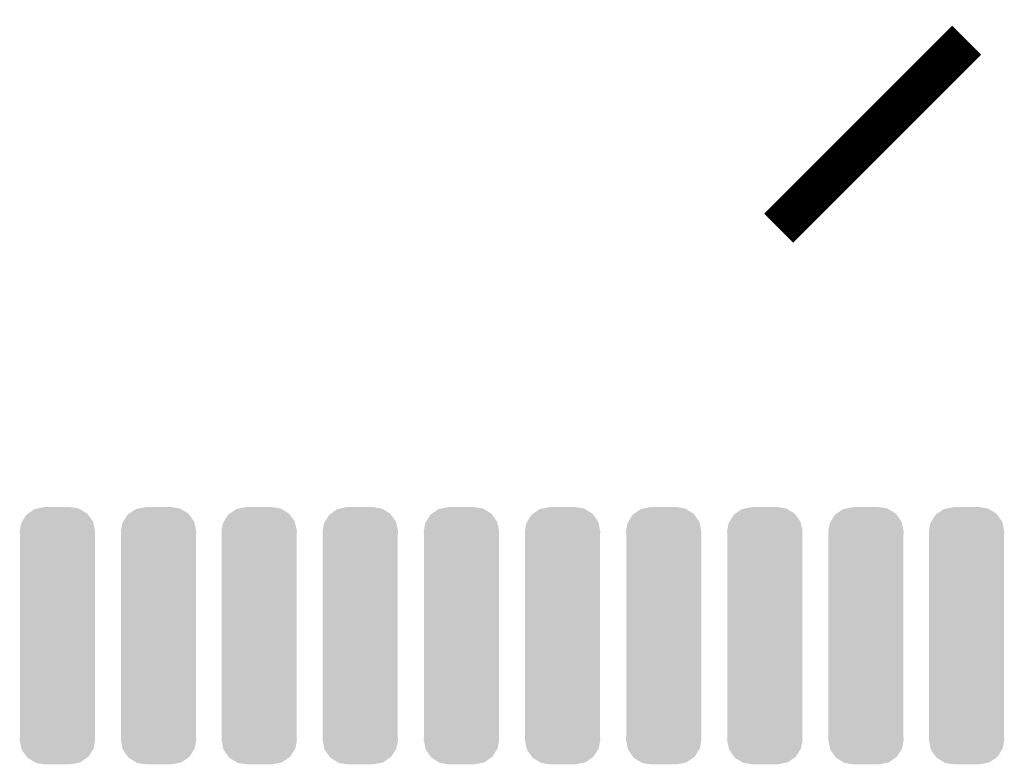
# Model space of a CAD drawing. Extents: x -4 to 126, y -8 to 66.
# Tile 218 of 256: x 101.22 to 106.09, y 28.68 to 32.36. Entities that reach past the tile are written whole.
import ezdxf

# ---------------------------------------------------------------- set-up
doc = ezdxf.new("R2010")
doc.units = 0
doc.layers.get('0').update_dxf_attribs({"linetype": 'CONTINUOUS'})
doc.layers.add('CLICKER_2_FOR_TMPM4L4A_V104_GTO', color=11, linetype='CONTINUOUS')
doc.layers.add('CLICKER_2_FOR_TMPM4L4A_V104_GTS', color=8, linetype='CONTINUOUS')

# ---------------------------------------------------------------- blocks, each defined once
blk = doc.blocks.new('CUSTOM_191')
for points in [[(-0.099176, 0.62947), (-0.06477, 0.63627), (0.105982, 0.62947), (0.06477, 0.63627)], [(-0.175086, 0.563836), (-0.153568, 0.598658), (0.176636, 0.563836), (0.15195, 0.598658)], [(-0.153568, 0.598658), (-0.145838, 0.604018), (0.15195, 0.598658), (0.14815, 0.604018)], [(-0.145838, 0.604018), (-0.113088, 0.62672), (0.14815, 0.604018), (0.11054, 0.62672)], [(-0.113088, 0.62672), (-0.099176, 0.62947), (0.11054, 0.62672), (0.105982, 0.62947)], [(-0.18669, 0.51562), (-0.179458, 0.556758), (0.18669, 0.51562), (0.178112, 0.556758)], [(-0.179458, 0.556758), (-0.175086, 0.563836), (0.178112, 0.556758), (0.176636, 0.563836)], [(-0.18542, 0.498168), (-0.18669, 0.51562), (0.18542, 0.498168), (0.18669, 0.51562)], [(-0.18542, 0.49816), (-0.18542, 0.498168), (0.18542, 0.49816), (0.18542, 0.498168)], [(-0.18542, -0.49816), (-0.18542, 0.49816), (0.18542, -0.49816), (0.18542, 0.49816)], [(-0.18669, -0.51562), (-0.18544, -0.49842), (0.18669, -0.51562), (0.18542, -0.49842)], [(-0.17811, -0.556758), (-0.18669, -0.51562), (0.179458, -0.556758), (0.18669, -0.51562)], [(-0.18544, -0.49842), (-0.18542, -0.49816), (0.18542, -0.49842), (0.18542, -0.49816)], [(-0.176636, -0.563836), (-0.17811, -0.556758), (0.175084, -0.563836), (0.179458, -0.556758)], [(-0.151948, -0.598658), (-0.176636, -0.563836), (0.153568, -0.598658), (0.175084, -0.563836)], [(-0.14815, -0.604018), (-0.151948, -0.598658), (0.145836, -0.604018), (0.153568, -0.598658)], [(-0.110538, -0.62672), (-0.14815, -0.604018), (0.113088, -0.62672), (0.145836, -0.604018)], [(-0.105982, -0.62947), (-0.110538, -0.62672), (0.099174, -0.62947), (0.113088, -0.62672)], [(-0.06477, -0.63627), (-0.105982, -0.62947), (0.06477, -0.63627), (0.099174, -0.62947)]]:
    blk.add_solid(points)

msp = doc.modelspace()

# ---------------------------------------------------------------- linework, layer by layer
at = {"layer": 'CLICKER_2_FOR_TMPM4L4A_V104_GTO', "const_width": 0.2032}
msp.add_lwpolyline([(104.9782, 31.32836), (105.90784, 32.258)], dxfattribs=at)

# ---------------------------------------------------------------- block references
at = {"layer": 'CLICKER_2_FOR_TMPM4L4A_V104_GTS'}
for p in [(101.4095, 29.3116), (101.90988, 29.3116), (102.40772, 29.3116), (102.9081, 29.3116), (103.40848, 29.3116), (103.90886, 29.3116), (104.40924, 29.3116), (104.90962, 29.3116), (105.41, 29.3116), (105.90784, 29.3116)]:
    msp.add_blockref('CUSTOM_191', p, dxfattribs=at)

doc.saveas('drawing.dxf')
